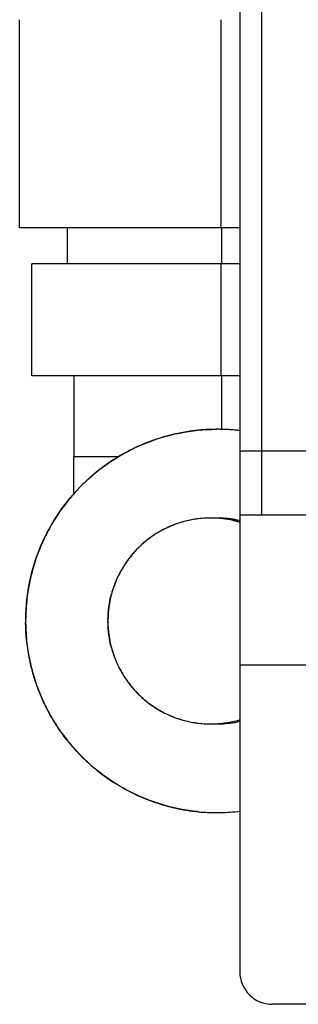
# Model space of a CAD drawing. Header units: millimetres. Extents: x 4086 to 10416, y 123 to 1549.
# Tile 162 of 256: x 7329.49 to 7335.86, y 720.01 to 742.48. Entities that reach past the tile are written whole.
import ezdxf

# ---------------------------------------------------------------- set-up
doc = ezdxf.new("R2010")
doc.units = ezdxf.units.MM
doc.layers.add('外形图', color=7, linetype='Continuous')

msp = doc.modelspace()

# ---------------------------------------------------------------- linework, layer by layer
at = {"layer": '外形图', "color": 7, "linetype": 'Continuous'}
for p, q in [((7334.521, 761.682), (7334.521, 731.17)), ((7335.02, 761.682), (7335.02, 731.17)), ((7329.485, 737.732), (7329.485, 742.482)), ((7334.084, 742.482), (7334.084, 737.732)), ((7334.528, 737.732), (7329.485, 737.732)), ((7330.58, 736.907), (7330.58, 737.732)), ((7334.099, 737.732), (7334.099, 736.907)), ((7334.528, 736.907), (7329.76, 736.907)), ((7329.76, 734.352), (7329.76, 736.907)), ((7334.088, 736.907), (7334.088, 734.352)), ((7334.528, 734.352), (7329.76, 734.352)), ((7330.723, 734.352), (7330.723, 732.507)), ((7334.101, 734.352), (7334.101, 733.131)), ((7331.72, 732.507), (7330.723, 732.507)), ((7334.521, 732.632), (7334.559, 732.632)), ((7336.325, 732.632), (7334.557, 732.632)), ((7334.62, 731.17), (7334.52, 731.17)), ((7334.52, 731.17), (7334.52, 727.757)), ((7340.386, 731.17), (7334.62, 731.17)), ((7334.519, 727.757), (7367.059, 727.757)), ((7334.519, 727.757), (7334.519, 720.757)), ((7357.187, 720.007), (7335.269, 720.007))]:
    msp.add_line(p, q, dxfattribs=at)
for centre, radius, start, end in [((7333.998, 728.744), 4.388, 90.024, 102.8517), ((7333.997, 728.771), 4.361, 88.9106, 90.1217), ((7333.997, 728.772), 4.36, 88.9102, 90.0036), ((7333.996, 728.754), 4.378, 84.128, 88.9075), ((7333.996, 728.754), 4.378, 84.625, 88.9086), ((7333.996, 728.755), 4.377, 84.6246, 88.908), ((7333.999, 728.751), 4.381, 107.7069, 115.7274), ((7333.997, 728.759), 4.373, 102.8754, 107.7073), ((7333.997, 728.759), 4.373, 102.8754, 107.7074), ((7333.996, 728.748), 4.384, 82.9749, 84.6253), ((7333.996, 728.749), 4.383, 84.129, 84.6257), ((7333.999, 728.755), 4.378, 115.742, 121.976), ((7333.998, 728.755), 4.377, 115.7419, 121.9762), ((7066.672, 732.499), 264.05, 359.8109, 0.00168), ((7333.999, 728.754), 4.379, 121.9744, 128.5854), ((7333.999, 728.754), 4.379, 121.9742, 128.5854), ((7334, 728.754), 4.379, 128.5984, 135.6054), ((7334, 728.754), 4.379, 128.5984, 135.6056), ((7333.997, 728.757), 4.376, 135.6039, 141.4395), ((7334.003, 728.753), 4.382, 141.4535, 149.1885), ((7333.854, 728.754), 2.353, 90.0144, 98.0204), ((7333.854, 728.755), 2.352, 90.0132, 97.5189), ((7333.854, 728.755), 2.352, 90.2382, 97.5196), ((7333.854, 728.762), 2.345, 86.5425, 90.2269), ((7333.854, 728.762), 2.344, 86.5433, 90.0016), ((7333.996, 728.754), 2.353, 81.8662, 89.9928), ((7333.996, 728.755), 2.352, 82.3673, 89.9941), ((7334, 728.755), 4.378, 149.1869, 154.2851), ((7333.854, 728.755), 2.352, 112.7739, 120.0631), ((7333.855, 728.755), 2.352, 113.1043, 120.0819), ((7333.854, 728.756), 2.351, 113.1035, 120.0843), ((7333.856, 728.751), 2.357, 111.0352, 113.1053), ((7333.857, 728.751), 2.357, 112.7761, 113.1058), ((7333.855, 728.755), 2.352, 105.1142, 112.7777), ((7333.854, 728.757), 2.35, 105.0973, 111.0373), ((7333.854, 728.755), 2.352, 98.0183, 105.0956), ((7333.854, 728.756), 2.351, 98.0176, 105.0964), ((7333.854, 728.755), 2.352, 97.5161, 105.0815), ((7333.855, 728.751), 2.356, 97.5181, 98.02), ((7333.853, 728.752), 2.355, 82.8699, 86.5433), ((7333.853, 728.753), 2.354, 83.2718, 86.5436), ((7333.853, 728.751), 2.356, 82.8711, 83.2731), ((7333.853, 728.754), 2.353, 75.0072, 83.2727), ((7333.853, 728.754), 2.353, 75.0339, 82.8712), ((7333.853, 728.755), 2.352, 75.279, 82.8725), ((7333.996, 728.753), 2.354, 77.5128, 82.3691), ((7333.996, 728.753), 2.354, 77.5129, 81.8675), ((7333.856, 728.768), 2.339, 74.146, 75.2691), ((7333.857, 728.768), 2.338, 74.164, 75.0235), ((7333.855, 728.764), 2.343, 73.464, 74.1461), ((7333.856, 728.765), 2.342, 73.4723, 74.1618), ((7333.856, 728.765), 2.342, 73.4732, 74.164), ((7334.002, 728.755), 4.381, 154.2976, 162.9066), ((7333.858, 728.752), 2.357, 120.1095, 131.7643), ((7333.855, 728.755), 2.352, 120.0815, 127.6785), ((7333.849, 728.762), 2.343, 131.7727, 134.9996), ((7333.846, 728.765), 2.339, 133.5516, 135.0206), ((7333.845, 728.766), 2.337, 133.5541, 135.0244), ((7333.856, 728.755), 2.353, 127.6765, 133.5472), ((7333.85, 728.761), 2.344, 131.7747, 133.554), ((7333.857, 728.754), 2.354, 127.677, 131.7723), ((7333.866, 728.748), 2.365, 135.0657, 149.9315), ((7333.858, 728.754), 2.355, 135.015, 143.8055), ((7333.99, 728.759), 4.367, 162.909, 167.1488), ((7333.856, 728.755), 2.352, 143.8028, 149.9673), ((7333.854, 728.757), 2.351, 149.9807, 157.0409), ((7333.854, 728.756), 2.351, 149.9543, 155.4404), ((7333.853, 728.758), 2.348, 149.9644, 155.47), ((7334.006, 728.756), 4.384, 167.1584, 173.2873), ((7333.826, 728.768), 2.32, 157.0122, 165.0478), ((7333.848, 728.759), 2.344, 160.3814, 164.9822), ((7333.857, 728.756), 2.353, 155.4696, 160.3813), ((7333.856, 728.756), 2.352, 157.0406, 160.3821), ((7333.847, 728.759), 2.343, 155.4428, 157.0215), ((7333.866, 728.755), 2.362, 165.0056, 179.2192), ((7333.866, 728.755), 2.362, 165.0119, 179.5118), ((7334.002, 728.756), 4.38, 173.281, 179.6175), ((7334.004, 728.756), 4.382, 173.2819, 179.1538), ((7333.967, 728.757), 4.345, 179.1604, 180.0003), ((7334.187, 728.742), 4.565, 179.012, 179.4556), ((7333.964, 728.757), 4.342, 179.6259, 180.0004), ((7334.19, 728.742), 4.568, 179.4556, 179.8116), ((7333.964, 728.757), 4.342, 180.0001, 180.4305), ((7333.962, 728.757), 4.34, 180.0001, 180.1849), ((7334.149, 728.769), 4.527, 180.1569, 180.3341), ((7334.001, 728.758), 4.379, 180.194, 186.679), ((7334.148, 728.769), 4.526, 180.3341, 180.5699), ((7334.002, 728.758), 4.38, 180.4386, 186.6785), ((7334.004, 728.743), 2.5, 178.9863, 179.2602), ((7333.833, 728.757), 2.329, 179.2483, 179.5437), ((7334.006, 728.743), 2.502, 179.2602, 179.6866), ((7333.83, 728.757), 2.326, 179.5437, 180.4564), ((7333.96, 728.767), 2.456, 180.238, 180.5904), ((7333.829, 728.757), 2.325, 180, 180.3721), ((7333.866, 728.759), 2.362, 180.4053, 195.0243), ((7334.006, 728.758), 4.384, 186.6724, 192.8421), ((7333.848, 728.755), 2.344, 194.993, 199.6086), ((7333.823, 728.746), 2.317, 194.995, 199.9564), ((7333.854, 728.757), 2.35, 199.607, 199.9575), ((7333.99, 728.755), 4.367, 192.8517, 197.0995), ((7333.858, 728.759), 2.354, 199.9272, 210.1292), ((7333.853, 728.757), 2.349, 199.9682, 210.1542), ((7333.856, 728.759), 2.353, 210.0175, 216.21), ((7333.861, 728.762), 2.359, 210.1644, 216.7467), ((7334.002, 728.759), 4.381, 197.1018, 205.703), ((7333.86, 728.762), 2.358, 216.208, 216.7459), ((7333.857, 728.759), 2.354, 216.6855, 224.996), ((7333.858, 728.76), 2.355, 216.7435, 225.1616), ((7333.857, 728.759), 2.354, 216.7444, 225.1675), ((7333.855, 728.758), 2.351, 225.0175, 232.3478), ((7333.854, 728.758), 2.351, 225.1872, 233.3097), ((7334, 728.759), 4.378, 205.7155, 210.8187), ((7333.858, 728.762), 2.356, 232.3462, 233.3059), ((7333.855, 728.758), 2.351, 233.1836, 240.0062), ((7333.855, 728.758), 2.351, 233.3069, 240.1553), ((7333.855, 728.757), 2.351, 233.3041, 240.1546), ((7333.855, 728.76), 2.353, 240.0241, 247.8689), ((7333.855, 728.76), 2.353, 240.1718, 247.7124), ((7333.855, 728.759), 2.353, 240.1722, 247.7137), ((7334.003, 728.761), 4.382, 210.8172, 218.5471), ((7333.856, 728.763), 2.356, 247.7113, 249.0054), ((7333.855, 728.759), 2.352, 247.7109, 255.1379), ((7333.854, 728.756), 2.349, 249.0033, 255.1418), ((7333.854, 728.76), 2.353, 255.021, 263.2727), ((7333.854, 728.76), 2.353, 255.1582, 262.8656), ((7333.854, 728.759), 2.352, 255.1573, 262.867), ((7333.855, 728.763), 2.356, 262.8656, 263.2731), ((7333.854, 728.758), 2.351, 262.8629, 269.9952), ((7333.854, 728.758), 2.351, 263.2714, 270.2212), ((7333.854, 728.758), 2.351, 263.2702, 269.9961), ((7333.854, 728.751), 2.344, 270.0059, 273.4643), ((7333.854, 728.751), 2.344, 270.2312, 273.4637), ((7333.853, 728.762), 2.356, 273.4648, 278.0195), ((7333.853, 728.762), 2.355, 273.4646, 277.512), ((7333.853, 728.762), 2.355, 273.464, 277.5126), ((7333.996, 728.759), 2.352, 270.0126, 277.2525), ((7333.996, 728.758), 2.351, 270.0117, 276.8449), ((7333.853, 728.759), 2.352, 277.5102, 285.0816), ((7333.853, 728.763), 2.356, 277.5123, 278.02), ((7333.854, 728.758), 2.352, 278.0183, 285.0956), ((7333.854, 728.758), 2.351, 278.0176, 285.0964), ((7333.996, 728.762), 2.355, 276.8429, 282.8936), ((7333.996, 728.761), 2.354, 277.2505, 282.8935), ((7333.856, 728.747), 2.34, 285.0917, 286.5167), ((7333.856, 728.747), 2.34, 285.1054, 286.5158), ((7333.856, 728.746), 2.339, 285.1044, 286.5089), ((7333.997, 728.757), 4.376, 218.5611, 224.4004), ((7334, 728.76), 4.379, 224.399, 231.4022), ((7334, 728.76), 4.379, 224.3988, 231.4022), ((7333.999, 728.76), 4.379, 231.4152, 238.0303), ((7333.999, 728.76), 4.379, 231.4152, 238.0305), ((7333.999, 728.759), 4.378, 238.0288, 244.2586), ((7333.998, 728.759), 4.377, 238.0286, 244.2587), ((7333.999, 728.763), 4.381, 244.2732, 252.3028), ((7333.997, 728.755), 4.373, 252.3024, 257.1252), ((7333.997, 728.755), 4.373, 252.3023, 257.1252), ((7333.997, 728.762), 4.38, 257.1366, 264.6252), ((7333.997, 728.761), 4.379, 257.1356, 264.1291), ((7333.998, 728.765), 4.383, 264.129, 264.6257), ((7333.997, 728.758), 4.376, 264.1275, 269.9988), ((7333.997, 728.757), 4.375, 264.624, 269.9995), ((7333.997, 728.757), 4.375, 264.6244, 270.1175), ((7333.997, 728.742), 4.36, 270.004, 271.0974), ((7333.997, 728.742), 4.36, 270.122, 271.0979), ((7333.996, 728.762), 4.38, 271.1012, 276.9044), ((7333.996, 728.762), 4.38, 271.1019, 276.9047), ((7335.269, 720.757), 0.75, 180, 270)]:
    msp.add_arc(centre, radius, start, end, dxfattribs=at)
for points, knots in [([(7329.623, 728.821), (7329.632, 729.384), (7329.869, 730.519), (7330.845, 731.949), (7332.287, 732.905), (7333.424, 733.131), (7333.987, 733.132)], [0, 0, 0, 0, 3920.297968, 7840.12872, 11759.794819, 15679.451654, 15679.451654, 15679.451654, 15679.451654]), ([(7333.549, 724.405), (7333.023, 724.459), (7331.979, 724.764), (7330.688, 725.748), (7329.83, 727.127), (7329.628, 728.195), (7329.622, 728.724)], [0, 0, 0, 0, 3962.19294, 7924.483031, 11887.010209, 15849.98259, 15849.98259, 15849.98259, 15849.98259])]:
    msp.add_open_spline(points, degree=3, knots=knots, dxfattribs=at)
for points in [[(7331.504, 728.787), (7331.508, 728.982), (7331.534, 729.178), (7331.584, 729.366)], [(7331.585, 728.146), (7331.533, 728.34), (7331.506, 728.541), (7331.504, 728.742)]]:
    msp.add_open_spline(points, degree=3, dxfattribs=at)

doc.saveas('drawing.dxf')
